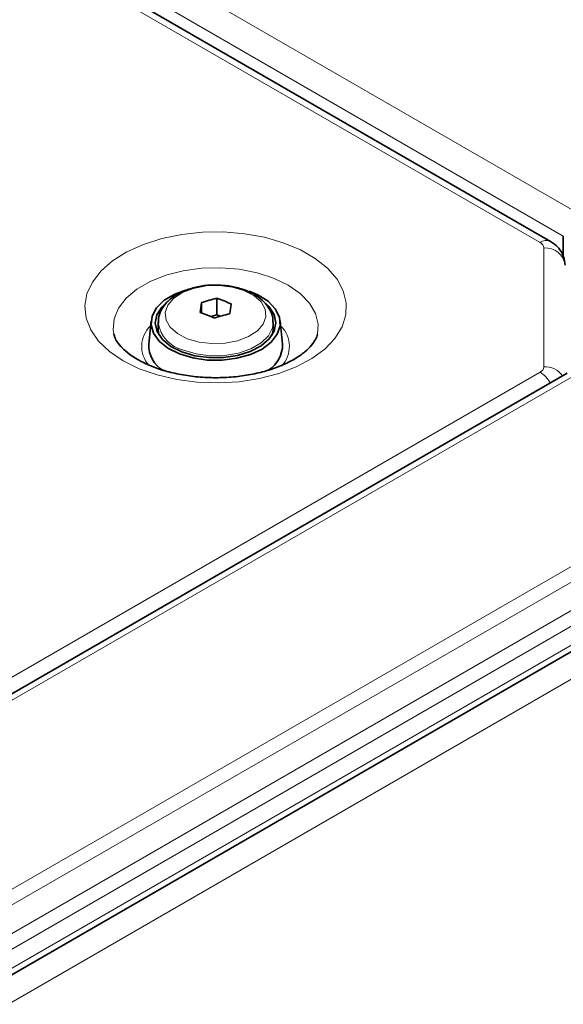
# Model space of a CAD drawing. Header units: millimetres. Extents: x 0 to 1118, y 0 to 864.
# Tile 214 of 256: x 379 to 394, y 750 to 776. Entities that reach past the tile are written whole.
import ezdxf

# ---------------------------------------------------------------- set-up
doc = ezdxf.new("R2010")
doc.units = ezdxf.units.MM

msp = doc.modelspace()

# ---------------------------------------------------------------- linework, layer by layer
at = {"color": 7, "linetype": 'Continuous', "lineweight": 18}
for p, q in [((298.9477, 825.7719), (394.0005, 770.8991)), ((298.5941, 825.1596), (393.6469, 770.2867)), ((298.2302, 824.8492), (393.0386, 770.1174)), ((393.1411, 769.9746), (393.1411, 766.874)), ((393.0386, 766.7312), (263.2284, 691.7933)), ((394.0005, 766.6844), (263.9459, 691.6055)), ((398.2735, 764.2177), (268.2188, 689.1387)), ((398.5235, 763.9538), (268.4688, 688.8748)), ((398.8467, 763.3939), (268.7921, 688.315)), ((398.9502, 763.0454), (268.8956, 687.9665)), ((398.9502, 762.5511), (268.8956, 687.4722)), ((398.9599, 761.6686), (268.391, 686.2929))]:
    msp.add_line(p, q, dxfattribs=at)
at = {"color": 7, "linetype": 'Continuous', "lineweight": 35}
for p, q in [((393.3136, 770.1447), (298.5051, 824.8764)), ((393.6469, 770.2867), (393.6469, 769.7579)), ((384.1991, 768.5482), (384.1991, 768.2796)), ((384.6017, 768.6609), (384.6017, 768.2328)), ((384.6017, 768.2328), (384.4403, 768.1876)), ((384.6972, 768.1955), (384.6017, 768.2328)), ((382.8849, 768.0734), (382.8225, 767.4631)), ((383.0695, 768.0256), (383.0695, 767.8527)), ((386.0695, 767.8527), (386.0695, 768.0256)), ((386.3164, 767.4631), (386.254, 768.0734)), ((381.9113, 767.7307), (381.918, 767.701)), ((393.7505, 766.7091), (263.6959, 691.6302)), ((268.7921, 687.2433), (398.8467, 762.3222))]:
    msp.add_line(p, q, dxfattribs=at)
at = {"color": 7, "linetype": 'Continuous', "lineweight": 18, "flags": 128}
for points in [[(382.1536, 767.0297), (382.5724, 766.824), (383.043, 766.6598), (383.553, 766.5413), (384.0894, 766.4716), (384.6383, 766.4524), (385.1853, 766.4843), (385.7164, 766.5664), (386.2178, 766.6967), (386.6765, 766.8717), (387.0806, 767.087), (387.4197, 767.3368), (387.685, 767.6148), (387.8696, 767.9138), (387.9687, 768.226), (387.9797, 768.5434), (387.9025, 768.8577), (387.7389, 769.1607), (387.4932, 769.4447), (387.1719, 769.7022), (386.7831, 769.9266), (386.3369, 770.1122), (385.8451, 770.254), (385.3201, 770.3484), (384.7757, 770.393), (384.226, 770.3866), (383.6852, 770.3294), (383.1673, 770.2229), (382.6857, 770.0697), (382.2528, 769.874), (381.88, 769.6407), (381.5769, 769.3759), (381.3512, 769.0864), (381.2089, 768.7798), (381.1536, 768.464), (381.1868, 768.1472), (381.3076, 767.8375), (381.5129, 767.5431), (381.7974, 767.2714), (382.1536, 767.0297)], [(387.2268, 767.7269), (387.2436, 767.9853), (387.1754, 768.2678), (387.0184, 768.5382), (386.778, 768.7873), (386.4624, 769.0067), (386.0823, 769.1889), (385.6508, 769.3277), (385.1824, 769.4183), (384.6931, 769.4577), (384.1996, 769.4445), (383.7187, 769.3793), (383.2668, 769.2641), (382.8593, 769.1029), (382.5099, 768.9012), (382.2308, 768.666), (382.0312, 768.4051), (381.9181, 768.1275), (381.8953, 767.8426), (381.9113, 767.7307)], [(383.8299, 767.6072), (384.1374, 767.5182), (384.4744, 767.4781), (384.8178, 767.4898), (385.1444, 767.5523), (385.4317, 767.6616), (385.6603, 767.81), (385.8146, 767.9875), (385.884, 768.1821), (385.8638, 768.3803), (385.7554, 768.5688), (385.5662, 768.7347), (385.309, 768.8667), (385.0015, 768.9557), (384.6645, 768.9958), (384.3211, 768.9842), (383.9946, 768.9216), (383.7072, 768.8124), (383.4786, 768.6639), (383.3244, 768.4864), (383.255, 768.2919), (383.2751, 768.0936), (383.3835, 767.9051), (383.5727, 767.7392), (383.8299, 767.6072)], [(386.0694, 768.0305), (386.0512, 767.8911), (385.9467, 767.6826), (385.7557, 767.4956), (385.4901, 767.342), (385.1667, 767.2313), (384.8057, 767.1705), (384.4299, 767.1634), (384.0629, 767.2106), (383.7277, 767.3089)]]:
    msp.add_lwpolyline(points, dxfattribs=at)
at = {"color": 7, "linetype": 'Continuous', "lineweight": 35, "flags": 128}
for points in [[(383.6225, 767.2097), (383.3259, 767.3575), (383.0963, 767.5408), (382.9462, 767.7498), (382.8836, 767.973), (382.9119, 768.1986), (383.0295, 768.4144), (383.2301, 768.6087), (383.503, 768.771), (383.7793, 768.8768)], [(385.4436, 768.8493), (385.6722, 768.7534), (385.937, 768.5867), (386.1282, 768.3893), (386.2353, 768.1717), (386.2526, 767.9457), (386.1791, 767.7236), (386.0189, 767.5172), (385.7805, 767.3376), (385.4769, 767.1947), (385.1243, 767.096), (384.7418, 767.047), (384.35, 767.0501), (383.9701, 767.1054), (383.6225, 767.2097), (383.6225, 767.2097)], [(383.2381, 768.5018), (383.1688, 768.4318), (383.0371, 768.2263), (382.9945, 768.0084), (383.0434, 767.7911), (383.181, 767.5868), (383.3993, 767.4074), (383.6856, 767.2635)], [(383.6856, 767.2635), (384.0233, 767.1632), (384.3927, 767.1126), (384.7723, 767.1144), (385.1402, 767.1686), (385.4749, 767.2721), (385.757, 767.4188), (385.9701, 767.6002), (386.1018, 767.8058), (386.1444, 768.0236), (386.0955, 768.241), (385.9579, 768.4453), (385.8331, 768.5587)], [(383.0347, 767.8119), (383.0371, 767.818), (383.0706, 767.8871)], [(383.0695, 767.8527), (383.0763, 767.7703), (383.0933, 767.6991)], [(386.0456, 767.6991), (386.0688, 767.8265), (386.0695, 767.8527)], [(386.0683, 767.8871), (386.0955, 767.8327), (386.1042, 767.8119)]]:
    msp.add_lwpolyline(points, dxfattribs=at)
at = {"color": 7, "linetype": 'Continuous', "lineweight": 18}
for centre, radius, start, end in [((393.1982, 769.9076), 0.2637, 64.02993, 127.25476), ((392.966, 769.9571), 0.176, 5.6948, 65.62534), ((393.187, 769.4694), 0.5073, 6.35134, 95.18258), ((383.3747, 767.4056), 0.7357, 133.15121, 222.24786), ((383.9332, 768.1597), 0.8752, 189.32849, 256.42071), ((385.7454, 767.4045), 0.7495, 316.99699, 45.85326), ((392.966, 766.8915), 0.176, 294.37466, 354.3052), ((393.1624, 766.3031), 0.5713, 35.78182, 92.13225), ((392.6212, 766.0611), 0.7895, 29.7532, 58.07858)]:
    msp.add_arc(centre, radius, start, end, dxfattribs=at)
at = {"color": 7, "linetype": 'Continuous', "lineweight": 35}
for centre, radius, start, end in [((396.9248, 766.8228), 12.8421, 172.2786, 173.43705), ((385.56, 764.4611), 4.3077, 102.85268, 108.41594), ((383.3196, 764.8396), 4.0307, 65.79668, 71.45231), ((397.6978, 766.7905), 12.8421, 172.2786, 173.43705), ((382.8847, 764.4693), 4.0307, 65.79668, 71.45231), ((385.898, 764.0586), 4.3077, 102.85268, 108.41594), ((383.6042, 767.4431), 0.782, 178.52814, 239.56241), ((385.5195, 767.4536), 0.797, 302.76854, 0.68849)]:
    msp.add_arc(centre, radius, start, end, dxfattribs=at)
for points, knots in [([(393.6911, 769.5255), (393.684, 769.5993), (393.6701, 769.7434), (393.5662, 769.9318), (393.442, 770.0631), (393.3493, 770.122), (393.3136, 770.1447)], [0, 0, 0, 0, 0.2895889, 0.5653378, 0.8325709, 1, 1, 1, 1]), ([(384.4747, 769.0037), (384.463, 769.0039), (384.3366, 769.0069), (384.0974, 768.9657), (383.7785, 768.8771), (383.4974, 768.7351), (383.2792, 768.5559), (383.1384, 768.3491), (383.0688, 768.1649), (383.0771, 768.0527), (383.0799, 768.0151)], [0, 0, 0, 0, 0.0159936, 0.1737383, 0.3326633, 0.4939146, 0.6580996, 0.7985963, 0.9324194, 1, 1, 1, 1]), ([(386.0603, 768.0325), (386.0627, 768.0571), (386.0725, 768.1586), (386.0076, 768.3332), (385.8776, 768.534), (385.6805, 768.707), (385.4259, 768.8489), (385.1213, 768.9501), (384.7966, 769.0072), (384.578, 769.0048), (384.4747, 769.0037)], [0, 0, 0, 0, 0.0412396, 0.1699685, 0.2981766, 0.4327936, 0.5753955, 0.7220917, 0.8686687, 1, 1, 1, 1]), ([(382.5286, 767.0668), (382.4811, 767.0956), (382.3434, 767.179), (382.1634, 767.3248), (382.0166, 767.4912), (381.9372, 767.6295), (381.9221, 767.6976), (381.9154, 767.728)], [0, 0, 0, 0, 0.1209732, 0.3506596, 0.5799642, 0.8126347, 1, 1, 1, 1]), ([(387.2259, 767.7281), (387.2258, 767.7258), (387.2239, 767.6862), (387.1838, 767.5958), (387.0832, 767.4386), (386.9095, 767.2647), (386.663, 767.0894), (386.3556, 766.9295), (385.9942, 766.7928), (385.588, 766.6863), (385.1486, 766.6154), (384.6896, 766.5841), (384.2258, 766.5941), (383.7725, 766.6452), (383.3444, 766.7348), (382.9565, 766.8584), (382.6916, 766.9756), (382.5612, 767.0485), (382.5286, 767.0668)], [0, 0, 0, 0, 0.0043338, 0.07596, 0.1421199, 0.2127142, 0.280964, 0.3490275, 0.4175815, 0.4868763, 0.556832, 0.6272473, 0.6978807, 0.76846, 0.8386681, 0.90826, 0.9770263, 1, 1, 1, 1])]:
    msp.add_open_spline(points, degree=3, knots=knots, dxfattribs=at)

doc.saveas('drawing.dxf')
